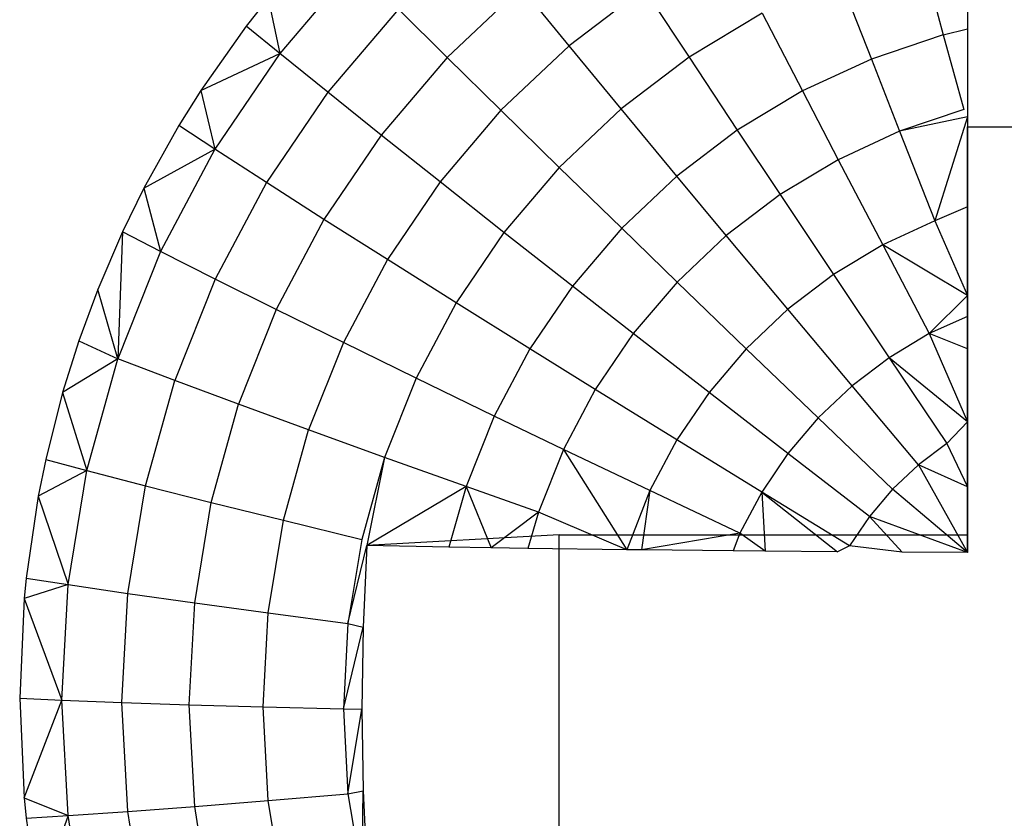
# Model space of a CAD drawing. Extents: x -14.1 to 25.9, y -14 to -1.3.
# Tile 9 of 34: x 2.028 to 2.329, y -2.088 to -1.844. Entities that reach past the tile are written whole.
import ezdxf

# ---------------------------------------------------------------- set-up
doc = ezdxf.new("R2010")
doc.units = 0
doc.header["$LTSCALE"] = 2.54
doc.layers.get('0').update_dxf_attribs({"color": 13, "linetype": 'CONTINUOUS'})

# ---------------------------------------------------------------- blocks, each defined once
blk = doc.blocks.new('GRUPUJ_6')
at = {"color": 0}
for p, q in [((16.46022, 12.19919, 5.3535), (16.46022, 12.14355, 5.2341)), ((16.46022, 12.19919, 5.3535), (16.46022, 12.14355, 5.2341)), ((16.46022, 12.19919, 5.3535), (16.46022, 12.17354, 5.37043)), ((16.46022, 12.19919, 5.3535), (16.46022, 12.17354, 5.37043)), ((16.44573, 12.19759, 5.35199), (16.45277, 12.17168, 5.37034)), ((16.44573, 12.19759, 5.35199), (16.45277, 12.17168, 5.37034)), ((16.27266, 12.19297, 5.257), (16.24972, 12.16597, 5.25625)), ((16.27266, 12.19297, 5.257), (16.24972, 12.16597, 5.25625)), ((16.42099, 12.18926, 5.35176), (16.43074, 12.16426, 5.37014)), ((16.42099, 12.18926, 5.35176), (16.43074, 12.16426, 5.37014)), ((16.32361, 12.18623, 5.30761), (16.30095, 12.16478, 5.30702)), ((16.32361, 12.18623, 5.30761), (16.30095, 12.16478, 5.30702)), ((16.33826, 12.16836, 5.33008), (16.32361, 12.18623, 5.30761)), ((16.33826, 12.16836, 5.33008), (16.32361, 12.18623, 5.30761)), ((16.36115, 12.18576, 5.33057), (16.33826, 12.16836, 5.33008)), ((16.36115, 12.18576, 5.33057), (16.33826, 12.16836, 5.33008)), ((16.36115, 12.18576, 5.33057), (16.37494, 12.16485, 5.35109)), ((16.36115, 12.18576, 5.33057), (16.37494, 12.16485, 5.35109)), ((16.24617, 12.18291, 5.23518), (16.23945, 12.17437, 5.23495)), ((16.24617, 12.18291, 5.23518), (16.23945, 12.17437, 5.23495)), ((16.24617, 12.18291, 5.23518), (16.24972, 12.16597, 5.25625)), ((16.24617, 12.18291, 5.23518), (16.24972, 12.16597, 5.25625)), ((16.28601, 12.1796, 5.28277), (16.26437, 12.15412, 5.28207)), ((16.28601, 12.1796, 5.28277), (16.26437, 12.15412, 5.28207)), ((16.30095, 12.16478, 5.30702), (16.28601, 12.1796, 5.28277)), ((16.30095, 12.16478, 5.30702), (16.28601, 12.1796, 5.28277)), ((16.3973, 12.1783, 5.35146), (16.37494, 12.16485, 5.35109)), ((16.3973, 12.1783, 5.35146), (16.37494, 12.16485, 5.35109)), ((16.3973, 12.1783, 5.35146), (16.40964, 12.15451, 5.36987)), ((16.3973, 12.1783, 5.35146), (16.40964, 12.15451, 5.36987)), ((16.23945, 12.17437, 5.23495), (16.22554, 12.15466, 5.2344)), ((16.23945, 12.17437, 5.23495), (16.22554, 12.15466, 5.2344)), ((16.24972, 12.16597, 5.25625), (16.23945, 12.17437, 5.23495)), ((16.24972, 12.16597, 5.25625), (16.23945, 12.17437, 5.23495)), ((16.45277, 12.17168, 5.37034), (16.43074, 12.16426, 5.37014)), ((16.45277, 12.17168, 5.37034), (16.43074, 12.16426, 5.37014)), ((16.45277, 12.17168, 5.37034), (16.46022, 12.17354, 5.37043)), ((16.45277, 12.17168, 5.37034), (16.45903, 12.14879, 5.38401)), ((16.46022, 12.17354, 5.37043), (16.46022, 12.14664, 5.38527)), ((16.33826, 12.16836, 5.33008), (16.31738, 12.14859, 5.32954)), ((16.33826, 12.16836, 5.33008), (16.31738, 12.14859, 5.32954)), ((16.35416, 12.14906, 5.35065), (16.33826, 12.16836, 5.33008)), ((16.35416, 12.14906, 5.35065), (16.33826, 12.16836, 5.33008)), ((16.22554, 12.15466, 5.2344), (16.24972, 12.16597, 5.25625)), ((16.22554, 12.15466, 5.2344), (16.24972, 12.16597, 5.25625)), ((16.24972, 12.16597, 5.25625), (16.22984, 12.13666, 5.25544)), ((16.24972, 12.16597, 5.25625), (16.22984, 12.13666, 5.25544)), ((16.26437, 12.15412, 5.28207), (16.24972, 12.16597, 5.25625)), ((16.26437, 12.15412, 5.28207), (16.24972, 12.16597, 5.25625)), ((16.30095, 12.16478, 5.30702), (16.28074, 12.141, 5.30636)), ((16.30095, 12.16478, 5.30702), (16.28074, 12.141, 5.30636)), ((16.31738, 12.14859, 5.32954), (16.30095, 12.16478, 5.30702)), ((16.31738, 12.14859, 5.32954), (16.30095, 12.16478, 5.30702)), ((16.37494, 12.16485, 5.35109), (16.35416, 12.14906, 5.35065)), ((16.37494, 12.16485, 5.35109), (16.35416, 12.14906, 5.35065)), ((16.37494, 12.16485, 5.35109), (16.38972, 12.14252, 5.36954)), ((16.37494, 12.16485, 5.35109), (16.38972, 12.14252, 5.36954)), ((16.43074, 12.16426, 5.37014), (16.40964, 12.15451, 5.36987)), ((16.43074, 12.16426, 5.37014), (16.40964, 12.15451, 5.36987)), ((16.43074, 12.16426, 5.37014), (16.43939, 12.14217, 5.38383)), ((16.43074, 12.16426, 5.37014), (16.43939, 12.14217, 5.38383)), ((16.22554, 12.15466, 5.2344), (16.21878, 12.1439, 5.2341)), ((16.22554, 12.15466, 5.2344), (16.21878, 12.1439, 5.2341)), ((16.22554, 12.15466, 5.2344), (16.22984, 12.13666, 5.25544)), ((16.22554, 12.15466, 5.2344), (16.22984, 12.13666, 5.25544)), ((16.26437, 12.15412, 5.28207), (16.2456, 12.12646, 5.28131)), ((16.26437, 12.15412, 5.28207), (16.2456, 12.12646, 5.28131)), ((16.28074, 12.141, 5.30636), (16.26437, 12.15412, 5.28207)), ((16.28074, 12.141, 5.30636), (16.26437, 12.15412, 5.28207)), ((16.40964, 12.15451, 5.36987), (16.38972, 12.14252, 5.36954)), ((16.40964, 12.15451, 5.36987), (16.38972, 12.14252, 5.36954)), ((16.40964, 12.15451, 5.36987), (16.42059, 12.13348, 5.38359)), ((16.40964, 12.15451, 5.36987), (16.42059, 12.13348, 5.38359)), ((16.31738, 12.14859, 5.32954), (16.29876, 12.12667, 5.32893)), ((16.31738, 12.14859, 5.32954), (16.29876, 12.12667, 5.32893)), ((16.33521, 12.13112, 5.35016), (16.31738, 12.14859, 5.32954)), ((16.33521, 12.13112, 5.35016), (16.31738, 12.14859, 5.32954)), ((16.35416, 12.14906, 5.35065), (16.33521, 12.13112, 5.35016)), ((16.35416, 12.14906, 5.35065), (16.33521, 12.13112, 5.35016)), ((16.37122, 12.12846, 5.36915), (16.35416, 12.14906, 5.35065)), ((16.37122, 12.12846, 5.36915), (16.35416, 12.14906, 5.35065)), ((16.45903, 12.14879, 5.38401), (16.43939, 12.14217, 5.38383)), ((16.21878, 12.1439, 5.2341), (16.2081, 12.12477, 5.23358)), ((16.21878, 12.1439, 5.2341), (16.2081, 12.12477, 5.23358)), ((16.22984, 12.13666, 5.25544), (16.21878, 12.1439, 5.2341)), ((16.22984, 12.13666, 5.25544), (16.21878, 12.1439, 5.2341)), ((16.46022, 12.14664, 5.38527), (16.43939, 12.14217, 5.38383)), ((16.46022, 12.14664, 5.38527), (16.45017, 12.11473, 5.39794)), ((16.46022, 12.14664, 5.38527), (16.45017, 12.11473, 5.39794)), ((16.46022, 12.14664, 5.38527), (16.46022, 12.11903, 5.39776)), ((16.46022, 12.14664, 5.38527), (16.46022, 12.11903, 5.39776)), ((16.28074, 12.141, 5.30636), (16.26322, 12.11518, 5.30565)), ((16.28074, 12.141, 5.30636), (16.26322, 12.11518, 5.30565)), ((16.29876, 12.12667, 5.32893), (16.28074, 12.141, 5.30636)), ((16.29876, 12.12667, 5.32893), (16.28074, 12.141, 5.30636)), ((16.38972, 12.14252, 5.36954), (16.37122, 12.12846, 5.36915)), ((16.38972, 12.14252, 5.36954), (16.37122, 12.12846, 5.36915)), ((16.38972, 12.14252, 5.36954), (16.40284, 12.1228, 5.38329)), ((16.38972, 12.14252, 5.36954), (16.40284, 12.1228, 5.38329)), ((16.43939, 12.14217, 5.38383), (16.42059, 12.13348, 5.38359)), ((16.43939, 12.14217, 5.38383), (16.42059, 12.13348, 5.38359)), ((16.43939, 12.14217, 5.38383), (16.45017, 12.11473, 5.39794)), ((16.43939, 12.14217, 5.38383), (16.45017, 12.11473, 5.39794)), ((16.46022, 12.14355, 5.2341), (16.56022, 12.14355, 5.2341)), ((16.46022, 12.0186, 5.23064), (16.46022, 12.14355, 5.2341)), ((16.46022, 12.14355, 5.2341), (16.56022, 12.14355, 5.2341)), ((16.46022, 12.0186, 5.23064), (16.46022, 12.14355, 5.2341)), ((16.2081, 12.12477, 5.23358), (16.22984, 12.13666, 5.25544)), ((16.2081, 12.12477, 5.23358), (16.22984, 12.13666, 5.25544)), ((16.22984, 12.13666, 5.25544), (16.21324, 12.10537, 5.25458)), ((16.22984, 12.13666, 5.25544), (16.21324, 12.10537, 5.25458)), ((16.2456, 12.12646, 5.28131), (16.22984, 12.13666, 5.25544)), ((16.2456, 12.12646, 5.28131), (16.22984, 12.13666, 5.25544)), ((16.42059, 12.13348, 5.38359), (16.40284, 12.1228, 5.38329)), ((16.42059, 12.13348, 5.38359), (16.40284, 12.1228, 5.38329)), ((16.42059, 12.13348, 5.38359), (16.43422, 12.10736, 5.39773)), ((16.42059, 12.13348, 5.38359), (16.43422, 12.10736, 5.39773)), ((16.33521, 12.13112, 5.35016), (16.31831, 12.11123, 5.34961)), ((16.33521, 12.13112, 5.35016), (16.31831, 12.11123, 5.34961)), ((16.35434, 12.11248, 5.36871), (16.33521, 12.13112, 5.35016)), ((16.35434, 12.11248, 5.36871), (16.33521, 12.13112, 5.35016)), ((16.2456, 12.12646, 5.28131), (16.22994, 12.09692, 5.28049)), ((16.2456, 12.12646, 5.28131), (16.22994, 12.09692, 5.28049)), ((16.26322, 12.11518, 5.30565), (16.2456, 12.12646, 5.28131)), ((16.26322, 12.11518, 5.30565), (16.2456, 12.12646, 5.28131)), ((16.29876, 12.12667, 5.32893), (16.28262, 12.10288, 5.32828)), ((16.29876, 12.12667, 5.32893), (16.28262, 12.10288, 5.32828)), ((16.31831, 12.11123, 5.34961), (16.29876, 12.12667, 5.32893)), ((16.31831, 12.11123, 5.34961), (16.29876, 12.12667, 5.32893)), ((16.37122, 12.12846, 5.36915), (16.35434, 12.11248, 5.36871)), ((16.37122, 12.12846, 5.36915), (16.35434, 12.11248, 5.36871)), ((16.38634, 12.11027, 5.38295), (16.37122, 12.12846, 5.36915)), ((16.38634, 12.11027, 5.38295), (16.37122, 12.12846, 5.36915)), ((16.2081, 12.12477, 5.23358), (16.20154, 12.11138, 5.23321)), ((16.2081, 12.12477, 5.23358), (16.20154, 12.11138, 5.23321)), ((16.2081, 12.12477, 5.23358), (16.21324, 12.10537, 5.25458)), ((16.2081, 12.12477, 5.23358), (16.21324, 12.10537, 5.25458)), ((16.40284, 12.1228, 5.38329), (16.38634, 12.11027, 5.38295)), ((16.40284, 12.1228, 5.38329), (16.38634, 12.11027, 5.38295)), ((16.40284, 12.1228, 5.38329), (16.41917, 12.0983, 5.39748)), ((16.40284, 12.1228, 5.38329), (16.41917, 12.0983, 5.39748)), ((16.46022, 12.11903, 5.39776), (16.45017, 12.11473, 5.39794)), ((16.46022, 12.11903, 5.39776), (16.45017, 12.11473, 5.39794)), ((16.46022, 12.11903, 5.39776), (16.46022, 12.09189, 5.40761)), ((16.46022, 12.11903, 5.39776), (16.46022, 12.09189, 5.40761)), ((16.26322, 12.11518, 5.30565), (16.24861, 12.08761, 5.30489)), ((16.26322, 12.11518, 5.30565), (16.24861, 12.08761, 5.30489)), ((16.28262, 12.10288, 5.32828), (16.26322, 12.11518, 5.30565)), ((16.28262, 12.10288, 5.32828), (16.26322, 12.11518, 5.30565)), ((16.45017, 12.11473, 5.39794), (16.43422, 12.10736, 5.39773)), ((16.45017, 12.11473, 5.39794), (16.43422, 12.10736, 5.39773)), ((16.45017, 12.11473, 5.39794), (16.46022, 12.09189, 5.40761)), ((16.45017, 12.11473, 5.39794), (16.46022, 12.09189, 5.40761)), ((16.20154, 12.11138, 5.23321), (16.19398, 12.09377, 5.23272)), ((16.20154, 12.11138, 5.23321), (16.19398, 12.09377, 5.23272)), ((16.20154, 12.11138, 5.23321), (16.20013, 12.07247, 5.25367)), ((16.20154, 12.11138, 5.23321), (16.20013, 12.07247, 5.25367)), ((16.21324, 12.10537, 5.25458), (16.20154, 12.11138, 5.23321)), ((16.21324, 12.10537, 5.25458), (16.20154, 12.11138, 5.23321)), ((16.31831, 12.11123, 5.34961), (16.30366, 12.08964, 5.34901)), ((16.31831, 12.11123, 5.34961), (16.30366, 12.08964, 5.34901)), ((16.33929, 12.09477, 5.36822), (16.31831, 12.11123, 5.34961)), ((16.33929, 12.09477, 5.36822), (16.31831, 12.11123, 5.34961)), ((16.35434, 12.11248, 5.36871), (16.33929, 12.09477, 5.36822)), ((16.35434, 12.11248, 5.36871), (16.33929, 12.09477, 5.36822)), ((16.3713, 12.09602, 5.38255), (16.35434, 12.11248, 5.36871)), ((16.3713, 12.09602, 5.38255), (16.35434, 12.11248, 5.36871)), ((16.38634, 12.11027, 5.38295), (16.3713, 12.09602, 5.38255)), ((16.38634, 12.11027, 5.38295), (16.3713, 12.09602, 5.38255)), ((16.40519, 12.08768, 5.39719), (16.38634, 12.11027, 5.38295)), ((16.40519, 12.08768, 5.39719), (16.38634, 12.11027, 5.38295)), ((16.21324, 12.10537, 5.25458), (16.20013, 12.07247, 5.25367)), ((16.21324, 12.10537, 5.25458), (16.20013, 12.07247, 5.25367)), ((16.22994, 12.09692, 5.28049), (16.21324, 12.10537, 5.25458)), ((16.22994, 12.09692, 5.28049), (16.21324, 12.10537, 5.25458)), ((16.43422, 12.10736, 5.39773), (16.41917, 12.0983, 5.39748)), ((16.43422, 12.10736, 5.39773), (16.41917, 12.0983, 5.39748)), ((16.43422, 12.10736, 5.39773), (16.44844, 12.08022, 5.40938)), ((16.46022, 12.09189, 5.40761), (16.43422, 12.10736, 5.39773)), ((16.46022, 12.09189, 5.40761), (16.43422, 12.10736, 5.39773)), ((16.43422, 12.10736, 5.39773), (16.44844, 12.08022, 5.40938)), ((16.28262, 12.10288, 5.32828), (16.26915, 12.07748, 5.32757)), ((16.28262, 12.10288, 5.32828), (16.26915, 12.07748, 5.32757)), ((16.30366, 12.08964, 5.34901), (16.28262, 12.10288, 5.32828)), ((16.30366, 12.08964, 5.34901), (16.28262, 12.10288, 5.32828)), ((16.22994, 12.09692, 5.28049), (16.21756, 12.06587, 5.27963)), ((16.22994, 12.09692, 5.28049), (16.21756, 12.06587, 5.27963)), ((16.24861, 12.08761, 5.30489), (16.22994, 12.09692, 5.28049)), ((16.24861, 12.08761, 5.30489), (16.22994, 12.09692, 5.28049)), ((16.3713, 12.09602, 5.38255), (16.35789, 12.08024, 5.38212)), ((16.3713, 12.09602, 5.38255), (16.35789, 12.08024, 5.38212)), ((16.39244, 12.0756, 5.39686), (16.3713, 12.09602, 5.38255)), ((16.39244, 12.0756, 5.39686), (16.3713, 12.09602, 5.38255)), ((16.41917, 12.0983, 5.39748), (16.40519, 12.08768, 5.39719)), ((16.41917, 12.0983, 5.39748), (16.40519, 12.08768, 5.39719)), ((16.41917, 12.0983, 5.39748), (16.4362, 12.07286, 5.40918)), ((16.41917, 12.0983, 5.39748), (16.4362, 12.07286, 5.40918)), ((16.19398, 12.09377, 5.23272), (16.18819, 12.07801, 5.23228)), ((16.19398, 12.09377, 5.23272), (16.18819, 12.07801, 5.23228)), ((16.20013, 12.07247, 5.25367), (16.19398, 12.09377, 5.23272)), ((16.20013, 12.07247, 5.25367), (16.19398, 12.09377, 5.23272)), ((16.33929, 12.09477, 5.36822), (16.32624, 12.07553, 5.36768)), ((16.33929, 12.09477, 5.36822), (16.32624, 12.07553, 5.36768)), ((16.35789, 12.08024, 5.38212), (16.33929, 12.09477, 5.36822)), ((16.35789, 12.08024, 5.38212), (16.33929, 12.09477, 5.36822)), ((16.44844, 12.08022, 5.40938), (16.46022, 12.09189, 5.40761)), ((16.46022, 12.09189, 5.40761), (16.46022, 12.08545, 5.40962)), ((16.24861, 12.08761, 5.30489), (16.23705, 12.05863, 5.30409)), ((16.24861, 12.08761, 5.30489), (16.23705, 12.05863, 5.30409)), ((16.26915, 12.07748, 5.32757), (16.24861, 12.08761, 5.30489)), ((16.26915, 12.07748, 5.32757), (16.24861, 12.08761, 5.30489)), ((16.30366, 12.08964, 5.34901), (16.29144, 12.06658, 5.34838)), ((16.30366, 12.08964, 5.34901), (16.29144, 12.06658, 5.34838)), ((16.32624, 12.07553, 5.36768), (16.30366, 12.08964, 5.34901)), ((16.32624, 12.07553, 5.36768), (16.30366, 12.08964, 5.34901)), ((16.40519, 12.08768, 5.39719), (16.39244, 12.0756, 5.39686)), ((16.40519, 12.08768, 5.39719), (16.39244, 12.0756, 5.39686)), ((16.42483, 12.06422, 5.40894), (16.40519, 12.08768, 5.39719)), ((16.42483, 12.06422, 5.40894), (16.40519, 12.08768, 5.39719)), ((16.46022, 12.08545, 5.40962), (16.44844, 12.08022, 5.40938)), ((16.46022, 12.08545, 5.40962), (16.46022, 12.07558, 5.41246)), ((16.46022, 12.08545, 5.40962), (16.46022, 12.07558, 5.41246)), ((16.18819, 12.07801, 5.23228), (16.18323, 12.06217, 5.23185)), ((16.18819, 12.07801, 5.23228), (16.18323, 12.06217, 5.23185)), ((16.18819, 12.07801, 5.23228), (16.20013, 12.07247, 5.25367)), ((16.18819, 12.07801, 5.23228), (16.20013, 12.07247, 5.25367)), ((16.35789, 12.08024, 5.38212), (16.34626, 12.0631, 5.38164)), ((16.35789, 12.08024, 5.38212), (16.34626, 12.0631, 5.38164)), ((16.38106, 12.06222, 5.39649), (16.35789, 12.08024, 5.38212)), ((16.38106, 12.06222, 5.39649), (16.35789, 12.08024, 5.38212)), ((16.44844, 12.08022, 5.40938), (16.4362, 12.07286, 5.40918)), ((16.44844, 12.08022, 5.40938), (16.4362, 12.07286, 5.40918)), ((16.46022, 12.07558, 5.41246), (16.44844, 12.08022, 5.40938)), ((16.46022, 12.07558, 5.41246), (16.44844, 12.08022, 5.40938)), ((16.44844, 12.08022, 5.40938), (16.46022, 12.05327, 5.41785)), ((16.44844, 12.08022, 5.40938), (16.46022, 12.05327, 5.41785)), ((16.26915, 12.07748, 5.32757), (16.2585, 12.05077, 5.32684)), ((16.26915, 12.07748, 5.32757), (16.2585, 12.05077, 5.32684)), ((16.29144, 12.06658, 5.34838), (16.26915, 12.07748, 5.32757)), ((16.29144, 12.06658, 5.34838), (16.26915, 12.07748, 5.32757)), ((16.32624, 12.07553, 5.36768), (16.31535, 12.055, 5.36712)), ((16.32624, 12.07553, 5.36768), (16.31535, 12.055, 5.36712)), ((16.34626, 12.0631, 5.38164), (16.32624, 12.07553, 5.36768)), ((16.34626, 12.0631, 5.38164), (16.32624, 12.07553, 5.36768)), ((16.39244, 12.0756, 5.39686), (16.38106, 12.06222, 5.39649)), ((16.39244, 12.0756, 5.39686), (16.38106, 12.06222, 5.39649)), ((16.41446, 12.0544, 5.40867), (16.39244, 12.0756, 5.39686)), ((16.41446, 12.0544, 5.40867), (16.39244, 12.0756, 5.39686)), ((16.46022, 12.07558, 5.41246), (16.46022, 12.05327, 5.41785)), ((16.46022, 12.07558, 5.41246), (16.46022, 12.05327, 5.41785)), ((16.20013, 12.07247, 5.25367), (16.18323, 12.06217, 5.23185)), ((16.20013, 12.07247, 5.25367), (16.18323, 12.06217, 5.23185)), ((16.19065, 12.03834, 5.25272), (16.20013, 12.07247, 5.25367)), ((16.19065, 12.03834, 5.25272), (16.20013, 12.07247, 5.25367)), ((16.21756, 12.06587, 5.27963), (16.20013, 12.07247, 5.25367)), ((16.21756, 12.06587, 5.27963), (16.20013, 12.07247, 5.25367)), ((16.4362, 12.07286, 5.40918), (16.42483, 12.06422, 5.40894)), ((16.4362, 12.07286, 5.40918), (16.42483, 12.06422, 5.40894)), ((16.46022, 12.05327, 5.41785), (16.4362, 12.07286, 5.40918)), ((16.4362, 12.07286, 5.40918), (16.4538, 12.04664, 5.41828)), ((16.46022, 12.05327, 5.41785), (16.4362, 12.07286, 5.40918)), ((16.4362, 12.07286, 5.40918), (16.4538, 12.04664, 5.41828)), ((16.20861, 12.03367, 5.27874), (16.21756, 12.06587, 5.27963)), ((16.20861, 12.03367, 5.27874), (16.21756, 12.06587, 5.27963)), ((16.23705, 12.05863, 5.30409), (16.21756, 12.06587, 5.27963)), ((16.23705, 12.05863, 5.30409), (16.21756, 12.06587, 5.27963)), ((16.29144, 12.06658, 5.34838), (16.28178, 12.04235, 5.34771)), ((16.29144, 12.06658, 5.34838), (16.28178, 12.04235, 5.34771)), ((16.31535, 12.055, 5.36712), (16.29144, 12.06658, 5.34838)), ((16.31535, 12.055, 5.36712), (16.29144, 12.06658, 5.34838)), ((16.34626, 12.0631, 5.38164), (16.33656, 12.0448, 5.38114)), ((16.34626, 12.0631, 5.38164), (16.33656, 12.0448, 5.38114)), ((16.3712, 12.04768, 5.39608), (16.34626, 12.0631, 5.38164)), ((16.3712, 12.04768, 5.39608), (16.34626, 12.0631, 5.38164)), ((16.42483, 12.06422, 5.40894), (16.41446, 12.0544, 5.40867)), ((16.42483, 12.06422, 5.40894), (16.41446, 12.0544, 5.40867)), ((16.44513, 12.04006, 5.4181), (16.42483, 12.06422, 5.40894)), ((16.44513, 12.04006, 5.4181), (16.42483, 12.06422, 5.40894)), ((16.18323, 12.06217, 5.23185), (16.17805, 12.04171, 5.23128)), ((16.18323, 12.06217, 5.23185), (16.17805, 12.04171, 5.23128)), ((16.18323, 12.06217, 5.23185), (16.19065, 12.03834, 5.25272)), ((16.18323, 12.06217, 5.23185), (16.19065, 12.03834, 5.25272)), ((16.38106, 12.06222, 5.39649), (16.3712, 12.04768, 5.39608)), ((16.38106, 12.06222, 5.39649), (16.3712, 12.04768, 5.39608)), ((16.40522, 12.04352, 5.40837), (16.38106, 12.06222, 5.39649)), ((16.40522, 12.04352, 5.40837), (16.38106, 12.06222, 5.39649)), ((16.2287, 12.02857, 5.30325), (16.23705, 12.05863, 5.30409)), ((16.2287, 12.02857, 5.30325), (16.23705, 12.05863, 5.30409)), ((16.2585, 12.05077, 5.32684), (16.23705, 12.05863, 5.30409)), ((16.2585, 12.05077, 5.32684), (16.23705, 12.05863, 5.30409)), ((16.31535, 12.055, 5.36712), (16.30675, 12.03341, 5.36652)), ((16.31535, 12.055, 5.36712), (16.30675, 12.03341, 5.36652)), ((16.33656, 12.0448, 5.38114), (16.31535, 12.055, 5.36712)), ((16.33656, 12.0448, 5.38114), (16.31535, 12.055, 5.36712)), ((16.41446, 12.0544, 5.40867), (16.40522, 12.04352, 5.40837)), ((16.41446, 12.0544, 5.40867), (16.40522, 12.04352, 5.40837)), ((16.43723, 12.03257, 5.41789), (16.41446, 12.0544, 5.40867)), ((16.43723, 12.03257, 5.41789), (16.41446, 12.0544, 5.40867)), ((16.25081, 12.02307, 5.32607), (16.2585, 12.05077, 5.32684)), ((16.25081, 12.02307, 5.32607), (16.2585, 12.05077, 5.32684)), ((16.28178, 12.04235, 5.34771), (16.2585, 12.05077, 5.32684)), ((16.28178, 12.04235, 5.34771), (16.2585, 12.05077, 5.32684)), ((16.46022, 12.05327, 5.41785), (16.4538, 12.04664, 5.41828)), ((16.46022, 12.05327, 5.41785), (16.4538, 12.04664, 5.41828)), ((16.46022, 12.05327, 5.41785), (16.46022, 12.03335, 5.42149)), ((16.46022, 12.05327, 5.41785), (16.46022, 12.03335, 5.42149)), ((16.3712, 12.04768, 5.39608), (16.36298, 12.03217, 5.39566)), ((16.3712, 12.04768, 5.39608), (16.36298, 12.03217, 5.39566)), ((16.3972, 12.03171, 5.40804), (16.3712, 12.04768, 5.39608)), ((16.3972, 12.03171, 5.40804), (16.3712, 12.04768, 5.39608)), ((16.33656, 12.0448, 5.38114), (16.32889, 12.02556, 5.38061)), ((16.33656, 12.0448, 5.38114), (16.32889, 12.02556, 5.38061)), ((16.36298, 12.03217, 5.39566), (16.33656, 12.0448, 5.38114)), ((16.33656, 12.0448, 5.38114), (16.3559, 12.01406, 5.39516)), ((16.33656, 12.0448, 5.38114), (16.3559, 12.01406, 5.39516)), ((16.36298, 12.03217, 5.39566), (16.33656, 12.0448, 5.38114)), ((16.4538, 12.04664, 5.41828), (16.44513, 12.04006, 5.4181)), ((16.4538, 12.04664, 5.41828), (16.44513, 12.04006, 5.4181)), ((16.4538, 12.04664, 5.41828), (16.46022, 12.03335, 5.42149)), ((16.4538, 12.04664, 5.41828), (16.46022, 12.03335, 5.42149)), ((16.17805, 12.04171, 5.23128), (16.17578, 12.03048, 5.23097)), ((16.17805, 12.04171, 5.23128), (16.17578, 12.03048, 5.23097)), ((16.17805, 12.04171, 5.23128), (16.19065, 12.03834, 5.25272)), ((16.17805, 12.04171, 5.23128), (16.19065, 12.03834, 5.25272)), ((16.28178, 12.04235, 5.34771), (16.2748, 12.01721, 5.34701)), ((16.28178, 12.04235, 5.34771), (16.27631, 12.01535, 5.34842)), ((16.30675, 12.03341, 5.36652), (16.28178, 12.04235, 5.34771)), ((16.30675, 12.03341, 5.36652), (16.28178, 12.04235, 5.34771)), ((16.40522, 12.04352, 5.40837), (16.3972, 12.03171, 5.40804)), ((16.40522, 12.04352, 5.40837), (16.3972, 12.03171, 5.40804)), ((16.43018, 12.02428, 5.41766), (16.40522, 12.04352, 5.40837)), ((16.43018, 12.02428, 5.41766), (16.40522, 12.04352, 5.40837)), ((16.44513, 12.04006, 5.4181), (16.43723, 12.03257, 5.41789)), ((16.44513, 12.04006, 5.4181), (16.43723, 12.03257, 5.41789)), ((16.44513, 12.04006, 5.4181), (16.46022, 12.01326, 5.42409)), ((16.46022, 12.03335, 5.42149), (16.44513, 12.04006, 5.4181)), ((16.44513, 12.04006, 5.4181), (16.46022, 12.01326, 5.42409)), ((16.46022, 12.03335, 5.42149), (16.44513, 12.04006, 5.4181)), ((16.19065, 12.03834, 5.25272), (16.17578, 12.03048, 5.23097)), ((16.19065, 12.03834, 5.25272), (16.17578, 12.03048, 5.23097)), ((16.18492, 12.00339, 5.25176), (16.19065, 12.03834, 5.25272)), ((16.18492, 12.00339, 5.25176), (16.19065, 12.03834, 5.25272)), ((16.19065, 12.03834, 5.25272), (16.20861, 12.03367, 5.27874)), ((16.19065, 12.03834, 5.25272), (16.20861, 12.03367, 5.27874)), ((16.20321, 12.00068, 5.27783), (16.20861, 12.03367, 5.27874)), ((16.20321, 12.00068, 5.27783), (16.20861, 12.03367, 5.27874)), ((16.20861, 12.03367, 5.27874), (16.2287, 12.02857, 5.30325)), ((16.20861, 12.03367, 5.27874), (16.2287, 12.02857, 5.30325)), ((16.30675, 12.03341, 5.36652), (16.27631, 12.01535, 5.34842)), ((16.30675, 12.03341, 5.36652), (16.27631, 12.01535, 5.34842)), ((16.30675, 12.03341, 5.36652), (16.30148, 12.01486, 5.36605)), ((16.30675, 12.03341, 5.36652), (16.30148, 12.01486, 5.36605)), ((16.32889, 12.02556, 5.38061), (16.30675, 12.03341, 5.36652)), ((16.30675, 12.03341, 5.36652), (16.31438, 12.01464, 5.37399)), ((16.30675, 12.03341, 5.36652), (16.31438, 12.01464, 5.37399)), ((16.32889, 12.02556, 5.38061), (16.30675, 12.03341, 5.36652)), ((16.43723, 12.03257, 5.41789), (16.43018, 12.02428, 5.41766)), ((16.43723, 12.03257, 5.41789), (16.43018, 12.02428, 5.41766)), ((16.46022, 12.01326, 5.42409), (16.43723, 12.03257, 5.41789)), ((16.46022, 12.01326, 5.42409), (16.43723, 12.03257, 5.41789)), ((16.46022, 12.03335, 5.42149), (16.46022, 12.01326, 5.42409)), ((16.46022, 12.03335, 5.42149), (16.46022, 12.01326, 5.42409)), ((16.17578, 12.03048, 5.23097), (16.17209, 12.00538, 5.23028)), ((16.17578, 12.03048, 5.23097), (16.17209, 12.00538, 5.23028)), ((16.17578, 12.03048, 5.23097), (16.18492, 12.00339, 5.25176)), ((16.17578, 12.03048, 5.23097), (16.18492, 12.00339, 5.25176)), ((16.36298, 12.03217, 5.39566), (16.3559, 12.01406, 5.39516)), ((16.36298, 12.03217, 5.39566), (16.3604, 12.014, 5.39709)), ((16.39051, 12.01909, 5.40769), (16.36298, 12.03217, 5.39566)), ((16.39051, 12.01909, 5.40769), (16.36298, 12.03217, 5.39566)), ((16.3972, 12.03171, 5.40804), (16.39051, 12.01909, 5.40769)), ((16.3972, 12.03171, 5.40804), (16.39051, 12.01909, 5.40769)), ((16.3972, 12.03171, 5.40804), (16.42039, 12.01346, 5.41675)), ((16.3972, 12.03171, 5.40804), (16.39824, 12.01363, 5.41075)), ((16.3972, 12.03171, 5.40804), (16.39824, 12.01363, 5.41075)), ((16.42407, 12.01527, 5.41741), (16.3972, 12.03171, 5.40804)), ((16.22365, 11.99778, 5.3024), (16.2287, 12.02857, 5.30325)), ((16.22365, 11.99778, 5.3024), (16.2287, 12.02857, 5.30325)), ((16.2287, 12.02857, 5.30325), (16.25081, 12.02307, 5.32607)), ((16.2287, 12.02857, 5.30325), (16.25081, 12.02307, 5.32607)), ((16.32889, 12.02556, 5.38061), (16.31438, 12.01464, 5.37399)), ((16.32889, 12.02556, 5.38061), (16.31438, 12.01464, 5.37399)), ((16.32889, 12.02556, 5.38061), (16.32563, 12.01446, 5.38036)), ((16.32889, 12.02556, 5.38061), (16.32563, 12.01446, 5.38036)), ((16.3559, 12.01406, 5.39516), (16.32889, 12.02556, 5.38061)), ((16.3559, 12.01406, 5.39516), (16.32889, 12.02556, 5.38061)), ((16.43018, 12.02428, 5.41766), (16.42407, 12.01527, 5.41741)), ((16.43018, 12.02428, 5.41766), (16.42407, 12.01527, 5.41741)), ((16.43018, 12.02428, 5.41766), (16.4402, 12.01334, 5.42094)), ((16.46022, 12.01326, 5.42409), (16.43018, 12.02428, 5.41766)), ((16.43018, 12.02428, 5.41766), (16.4402, 12.01334, 5.42094)), ((16.46022, 12.01326, 5.42409), (16.43018, 12.02428, 5.41766)), ((16.24615, 11.9947, 5.32529), (16.25081, 12.02307, 5.32607)), ((16.24615, 11.9947, 5.32529), (16.25081, 12.02307, 5.32607)), ((16.25081, 12.02307, 5.32607), (16.2748, 12.01721, 5.34701)), ((16.25081, 12.02307, 5.32607), (16.2748, 12.01721, 5.34701)), ((16.33522, 12.0186, 5.23064), (16.27631, 12.01535, 5.34842)), ((16.33522, 12.0186, 5.23064), (16.27631, 12.01535, 5.34842)), ((16.33522, 12.0186, 5.23064), (16.46022, 12.0186, 5.23064)), ((16.33522, 11.91864, 5.22788), (16.33522, 12.0186, 5.23064)), ((16.33522, 12.0186, 5.23064), (16.46022, 12.0186, 5.23064)), ((16.33522, 11.91864, 5.22788), (16.33522, 12.0186, 5.23064)), ((16.39051, 12.01909, 5.40769), (16.3604, 12.014, 5.39709)), ((16.39051, 12.01909, 5.40769), (16.3604, 12.014, 5.39709)), ((16.39051, 12.01909, 5.40769), (16.38845, 12.01371, 5.40764)), ((16.39824, 12.01363, 5.41075), (16.39051, 12.01909, 5.40769)), ((16.46022, 12.01326, 5.42409), (16.46022, 12.0186, 5.23064)), ((16.46022, 12.01326, 5.42409), (16.46022, 12.0186, 5.23064)), ((16.2748, 12.01721, 5.34701), (16.27057, 11.99146, 5.3463)), ((16.27057, 11.99146, 5.3463), (16.27631, 12.01535, 5.34842)), ((16.27631, 12.01535, 5.34842), (16.2752, 11.99035, 5.34993)), ((16.27631, 12.01535, 5.34842), (16.2752, 11.99035, 5.34993)), ((16.30148, 12.01486, 5.36605), (16.27631, 12.01535, 5.34842)), ((16.30148, 12.01486, 5.36605), (16.27631, 12.01535, 5.34842)), ((16.31438, 12.01464, 5.37399), (16.30148, 12.01486, 5.36605)), ((16.31438, 12.01464, 5.37399), (16.30148, 12.01486, 5.36605)), ((16.32563, 12.01446, 5.38036), (16.31438, 12.01464, 5.37399)), ((16.32563, 12.01446, 5.38036), (16.31438, 12.01464, 5.37399)), ((16.3559, 12.01406, 5.39516), (16.32563, 12.01446, 5.38036)), ((16.3559, 12.01406, 5.39516), (16.32563, 12.01446, 5.38036)), ((16.42407, 12.01527, 5.41741), (16.42039, 12.01346, 5.41675)), ((16.4402, 12.01334, 5.42094), (16.42407, 12.01527, 5.41741)), ((16.4402, 12.01334, 5.42094), (16.42407, 12.01527, 5.41741)), ((16.3604, 12.014, 5.39709), (16.3559, 12.01406, 5.39516)), ((16.38845, 12.01371, 5.40764), (16.3604, 12.014, 5.39709)), ((16.38845, 12.01371, 5.40764), (16.3604, 12.014, 5.39709)), ((16.39824, 12.01363, 5.41075), (16.38845, 12.01371, 5.40764)), ((16.42039, 12.01346, 5.41675), (16.39824, 12.01363, 5.41075)), ((16.42039, 12.01346, 5.41675), (16.39824, 12.01363, 5.41075)), ((16.46022, 12.01326, 5.42409), (16.4402, 12.01334, 5.42094)), ((16.46022, 12.01326, 5.42409), (16.4402, 12.01334, 5.42094)), ((16.17209, 12.00538, 5.23028), (16.17148, 11.99917, 5.23011)), ((16.17209, 12.00538, 5.23028), (16.17148, 11.99917, 5.23011)), ((16.17209, 12.00538, 5.23028), (16.18492, 12.00339, 5.25176)), ((16.17209, 12.00538, 5.23028), (16.18492, 12.00339, 5.25176)), ((16.18492, 12.00339, 5.25176), (16.17148, 11.99917, 5.23011)), ((16.18492, 12.00339, 5.25176), (16.17148, 11.99917, 5.23011)), ((16.183, 11.96803, 5.25078), (16.18492, 12.00339, 5.25176)), ((16.183, 11.96803, 5.25078), (16.18492, 12.00339, 5.25176)), ((16.18492, 12.00339, 5.25176), (16.20321, 12.00068, 5.27783)), ((16.18492, 12.00339, 5.25176), (16.20321, 12.00068, 5.27783)), ((16.20139, 11.9673, 5.27691), (16.20321, 12.00068, 5.27783)), ((16.20139, 11.9673, 5.27691), (16.20321, 12.00068, 5.27783)), ((16.20321, 12.00068, 5.27783), (16.22365, 11.99778, 5.3024)), ((16.20321, 12.00068, 5.27783), (16.22365, 11.99778, 5.3024)), ((16.17148, 11.99917, 5.23011), (16.1701, 11.96862, 5.22926)), ((16.17148, 11.99917, 5.23011), (16.1701, 11.96862, 5.22926)), ((16.17148, 11.99917, 5.23011), (16.183, 11.96803, 5.25078)), ((16.17148, 11.99917, 5.23011), (16.183, 11.96803, 5.25078)), ((16.22196, 11.96662, 5.30154), (16.22365, 11.99778, 5.3024)), ((16.22196, 11.96662, 5.30154), (16.22365, 11.99778, 5.3024)), ((16.22365, 11.99778, 5.3024), (16.24615, 11.9947, 5.32529)), ((16.22365, 11.99778, 5.3024), (16.24615, 11.9947, 5.32529)), ((16.2446, 11.96599, 5.32449), (16.24615, 11.9947, 5.32529)), ((16.2446, 11.96599, 5.32449), (16.24615, 11.9947, 5.32529)), ((16.24615, 11.9947, 5.32529), (16.27057, 11.99146, 5.3463)), ((16.24615, 11.9947, 5.32529), (16.27057, 11.99146, 5.3463)), ((16.27057, 11.99146, 5.3463), (16.26916, 11.96541, 5.34558)), ((16.27057, 11.99146, 5.3463), (16.26916, 11.96541, 5.34558)), ((16.26916, 11.96541, 5.34558), (16.2752, 11.99035, 5.34993)), ((16.26916, 11.96541, 5.34558), (16.2752, 11.99035, 5.34993)), ((16.27057, 11.99146, 5.3463), (16.2752, 11.99035, 5.34993)), ((16.27057, 11.99146, 5.3463), (16.2752, 11.99035, 5.34993)), ((16.2752, 11.99035, 5.34993), (16.27484, 11.96529, 5.34997)), ((16.2752, 11.99035, 5.34993), (16.27484, 11.96529, 5.34997)), ((16.1701, 11.96862, 5.22926), (16.183, 11.96803, 5.25078)), ((16.1701, 11.96862, 5.22926), (16.183, 11.96803, 5.25078)), ((16.1701, 11.96862, 5.22926), (16.17148, 11.93807, 5.22842)), ((16.1701, 11.96862, 5.22926), (16.17148, 11.93807, 5.22842)), ((16.17148, 11.93807, 5.22842), (16.183, 11.96803, 5.25078)), ((16.17148, 11.93807, 5.22842), (16.183, 11.96803, 5.25078)), ((16.18492, 11.93266, 5.2498), (16.183, 11.96803, 5.25078)), ((16.183, 11.96803, 5.25078), (16.20139, 11.9673, 5.27691)), ((16.18492, 11.93266, 5.2498), (16.183, 11.96803, 5.25078)), ((16.183, 11.96803, 5.25078), (16.20139, 11.9673, 5.27691)), ((16.20139, 11.9673, 5.27691), (16.22196, 11.96662, 5.30154)), ((16.20321, 11.93393, 5.27599), (16.20139, 11.9673, 5.27691)), ((16.20139, 11.9673, 5.27691), (16.22196, 11.96662, 5.30154)), ((16.20321, 11.93393, 5.27599), (16.20139, 11.9673, 5.27691)), ((16.22196, 11.96662, 5.30154), (16.2446, 11.96599, 5.32449)), ((16.22365, 11.93547, 5.30068), (16.22196, 11.96662, 5.30154)), ((16.22365, 11.93547, 5.30068), (16.22196, 11.96662, 5.30154)), ((16.22196, 11.96662, 5.30154), (16.2446, 11.96599, 5.32449)), ((16.24615, 11.93728, 5.3237), (16.2446, 11.96599, 5.32449)), ((16.2446, 11.96599, 5.32449), (16.26916, 11.96541, 5.34558)), ((16.24615, 11.93728, 5.3237), (16.2446, 11.96599, 5.32449)), ((16.2446, 11.96599, 5.32449), (16.26916, 11.96541, 5.34558)), ((16.26916, 11.96541, 5.34558), (16.27484, 11.96529, 5.34997)), ((16.26916, 11.96541, 5.34558), (16.27057, 11.93935, 5.34486)), ((16.26916, 11.96541, 5.34558), (16.27484, 11.96529, 5.34997)), ((16.26916, 11.96541, 5.34558), (16.27057, 11.93935, 5.34486)), ((16.27057, 11.93935, 5.34486), (16.27484, 11.96529, 5.34997)), ((16.27057, 11.93935, 5.34486), (16.27484, 11.96529, 5.34997)), ((16.27484, 11.96529, 5.34997), (16.2752, 11.94026, 5.34855)), ((16.27484, 11.96529, 5.34997), (16.2752, 11.94026, 5.34855)), ((16.24615, 11.93728, 5.3237), (16.27057, 11.93935, 5.34486)), ((16.24615, 11.93728, 5.3237), (16.27057, 11.93935, 5.34486)), ((16.27057, 11.93935, 5.34486), (16.2752, 11.94026, 5.34855)), ((16.27057, 11.93935, 5.34486), (16.2752, 11.94026, 5.34855)), ((16.27057, 11.93935, 5.34486), (16.2748, 11.91361, 5.34415)), ((16.27057, 11.93935, 5.34486), (16.2748, 11.91361, 5.34415)), ((16.2748, 11.91361, 5.34415), (16.2752, 11.94026, 5.34855)), ((16.2752, 11.94026, 5.34855), (16.27631, 11.91539, 5.34566)), ((16.17148, 11.93807, 5.22842), (16.18492, 11.93266, 5.2498)), ((16.17148, 11.93807, 5.22842), (16.17209, 11.93186, 5.22825)), ((16.17148, 11.93807, 5.22842), (16.18492, 11.93266, 5.2498)), ((16.17148, 11.93807, 5.22842), (16.17209, 11.93186, 5.22825)), ((16.22365, 11.93547, 5.30068), (16.24615, 11.93728, 5.3237)), ((16.22365, 11.93547, 5.30068), (16.24615, 11.93728, 5.3237)), ((16.25081, 11.90891, 5.32292), (16.24615, 11.93728, 5.3237)), ((16.25081, 11.90891, 5.32292), (16.24615, 11.93728, 5.3237)), ((16.18492, 11.93266, 5.2498), (16.20321, 11.93393, 5.27599)), ((16.18492, 11.93266, 5.2498), (16.20321, 11.93393, 5.27599)), ((16.20321, 11.93393, 5.27599), (16.22365, 11.93547, 5.30068)), ((16.20321, 11.93393, 5.27599), (16.22365, 11.93547, 5.30068)), ((16.20861, 11.90094, 5.27508), (16.20321, 11.93393, 5.27599)), ((16.20861, 11.90094, 5.27508), (16.20321, 11.93393, 5.27599)), ((16.2287, 11.90468, 5.29983), (16.22365, 11.93547, 5.30068)), ((16.2287, 11.90468, 5.29983), (16.22365, 11.93547, 5.30068)), ((16.17209, 11.93186, 5.22825), (16.18492, 11.93266, 5.2498)), ((16.17209, 11.93186, 5.22825), (16.18492, 11.93266, 5.2498)), ((16.17209, 11.93186, 5.22825), (16.17578, 11.90675, 5.22755)), ((16.17209, 11.93186, 5.22825), (16.17578, 11.90675, 5.22755)), ((16.18492, 11.93266, 5.2498), (16.17578, 11.90675, 5.22755)), ((16.18492, 11.93266, 5.2498), (16.17578, 11.90675, 5.22755)), ((16.19065, 11.89771, 5.24884), (16.18492, 11.93266, 5.2498)), ((16.19065, 11.89771, 5.24884), (16.18492, 11.93266, 5.2498))]:
    blk.add_line(p, q, dxfattribs=at)

msp = doc.modelspace()

# ---------------------------------------------------------------- block references
at = {"color": 0}
msp.add_blockref('GRUPUJ_6', (-14.14204, -14.02, -0.14992), dxfattribs=at)

doc.saveas('drawing.dxf')
